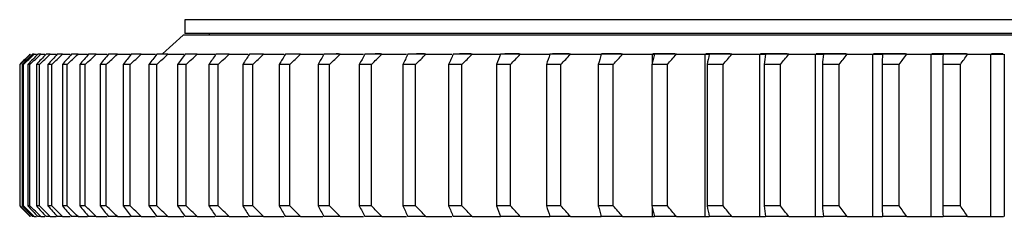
# Model space of a CAD drawing. Header units: millimetres. Extents: x -119 to 3760, y 5426 to 8682.
# Tile 3 of 12: x 595 to 880, y 7047 to 7104. Entities that reach past the tile are written whole.
import ezdxf

# ---------------------------------------------------------------- set-up
doc = ezdxf.new("R2010")
doc.units = ezdxf.units.MM
doc.header["$LTSCALE"] = 20

msp = doc.modelspace()

# ---------------------------------------------------------------- linework, layer by layer
at = {"color": 7, "linetype": 'Continuous', "lineweight": 25}
for p, q in [((642.96, 7104.08), (642.96, 7100.08)), ((1385.96, 7104.08), (642.96, 7104.08)), ((642.46, 7099.58), (636.46, 7094.18)), ((1386.46, 7099.58), (642.46, 7099.58)), ((1385.96, 7100.08), (642.96, 7100.08)), ((649.96, 7100.08), (649.96, 7099.58)), ((599.31, 7094.08), (598.79, 7094.08)), ((599.31, 7094.08), (599.99, 7094.08)), ((601.21, 7094.08), (600.34, 7094.08)), ((601.21, 7094.08), (602.4, 7094.08)), ((603.96, 7094.08), (602.75, 7094.08)), ((603.96, 7094.08), (605.66, 7094.08)), ((607.56, 7094.08), (606.01, 7094.08)), ((607.56, 7094.08), (609.77, 7094.08)), ((612.01, 7094.08), (610.12, 7094.08)), ((612.01, 7094.08), (614.72, 7094.08)), ((617.29, 7094.08), (615.07, 7094.08)), ((617.29, 7094.08), (620.49, 7094.08)), ((623.4, 7094.08), (620.84, 7094.08)), ((623.4, 7094.08), (627.08, 7094.08)), ((630.31, 7094.08), (627.43, 7094.08)), ((630.31, 7094.08), (634.47, 7094.08)), ((638.03, 7094.08), (634.82, 7094.08)), ((638.03, 7094.08), (642.65, 7094.08)), ((642.96, 7094.18), (642.96, 7094.08)), ((646.52, 7094.08), (643, 7094.08)), ((646.52, 7094.08), (651.6, 7094.08)), ((655.77, 7094.08), (651.95, 7094.08)), ((655.77, 7094.08), (661.3, 7094.08)), ((665.77, 7094.08), (661.65, 7094.08)), ((676.49, 7094.08), (672.09, 7094.08)), ((687.91, 7094.08), (683.23, 7094.08)), ((687.48, 7094.18), (686.76, 7094.18)), ((700.01, 7094.08), (695.05, 7094.08)), ((699.58, 7094.18), (698.06, 7094.18)), ((712.76, 7094.08), (707.55, 7094.08)), ((712.35, 7094.18), (710.04, 7094.18)), ((726.14, 7094.08), (720.67, 7094.08)), ((725.75, 7094.18), (722.54, 7094.18)), ((740.11, 7094.08), (734.41, 7094.08)), ((739.77, 7094.18), (735.67, 7094.18)), ((754.65, 7094.08), (748.72, 7094.08)), ((754.27, 7094.18), (749.4, 7094.18)), ((763.47, 7094.08), (763.47, 7093.7)), ((763.47, 7094.08), (763.59, 7094.08)), ((769.73, 7094.08), (763.59, 7094.08)), ((769.32, 7094.18), (763.69, 7094.18)), ((778.29, 7094.08), (778.29, 7091.34)), ((778.29, 7094.08), (778.98, 7094.08)), ((784.89, 7094.18), (778.53, 7094.18)), ((785.32, 7094.08), (778.98, 7094.08)), ((793.6, 7094.08), (793.6, 7047.08)), ((793.6, 7094.08), (794.85, 7094.08)), ((800.95, 7094.18), (793.88, 7094.18)), ((801.38, 7094.08), (794.85, 7094.08)), ((809.36, 7094.08), (809.36, 7047.08)), ((809.36, 7094.08), (811.18, 7094.08)), ((817.46, 7094.18), (809.68, 7094.18)), ((817.88, 7094.08), (811.18, 7094.08)), ((825.55, 7094.08), (825.55, 7047.08)), ((825.55, 7094.08), (827.93, 7094.08)), ((834.4, 7094.18), (825.83, 7094.18)), ((834.79, 7094.08), (827.93, 7094.08)), ((842.13, 7094.08), (842.13, 7047.08)), ((842.13, 7094.08), (845.07, 7094.08)), ((851.72, 7094.18), (842.39, 7094.18)), ((852.08, 7094.08), (845.07, 7094.08)), ((859.07, 7094.08), (859.07, 7047.08)), ((859.07, 7094.08), (862.56, 7094.08)), ((869.34, 7094.18), (859.33, 7094.18)), ((869.7, 7094.08), (862.56, 7094.08)), ((876.32, 7094.08), (876.32, 7047.08)), ((876.32, 7094.08), (880.1, 7094.08)), ((879.88, 7094.18), (876.61, 7094.18)), ((880.27, 7094.08), (880.27, 7047.08)), ((595.24, 7091.08), (595.12, 7091.08)), ((595.12, 7091.08), (595.12, 7050.08)), ((595.24, 7050.08), (595.24, 7091.08)), ((596.23, 7091.08), (595.86, 7091.08)), ((595.86, 7091.08), (595.86, 7050.08)), ((596.23, 7050.08), (596.23, 7091.08)), ((598.09, 7091.08), (597.48, 7091.08)), ((597.48, 7091.08), (597.48, 7050.08)), ((598.09, 7050.08), (598.09, 7091.08)), ((600.81, 7091.08), (599.95, 7091.08)), ((599.95, 7091.08), (599.95, 7050.08)), ((600.81, 7050.08), (600.81, 7091.08)), ((604.39, 7091.08), (603.29, 7091.08)), ((603.29, 7091.08), (603.29, 7050.08)), ((604.39, 7050.08), (604.39, 7091.08)), ((608.82, 7091.08), (607.48, 7091.08)), ((607.48, 7091.08), (607.48, 7050.08)), ((608.82, 7050.08), (608.82, 7091.08)), ((614.09, 7091.08), (612.51, 7091.08)), ((612.51, 7091.08), (612.51, 7050.08)), ((614.09, 7050.08), (614.09, 7091.08)), ((620.19, 7091.08), (618.38, 7091.08)), ((618.38, 7091.08), (618.38, 7050.08)), ((620.19, 7050.08), (620.19, 7091.08)), ((625.07, 7091.08), (625.07, 7050.08)), ((627.11, 7091.08), (625.07, 7091.08)), ((627.11, 7050.08), (627.11, 7091.08)), ((634.83, 7091.08), (632.56, 7091.08)), ((632.56, 7091.08), (632.56, 7050.08)), ((634.83, 7050.08), (634.83, 7091.08)), ((643.33, 7091.08), (640.85, 7091.08)), ((640.85, 7091.08), (640.85, 7050.08)), ((643.33, 7050.08), (643.33, 7091.08)), ((652.61, 7091.08), (649.91, 7091.08)), ((649.91, 7091.08), (649.91, 7050.08)), ((652.61, 7050.08), (652.61, 7091.08)), ((659.72, 7091.08), (659.72, 7050.08)), ((662.63, 7091.08), (659.72, 7091.08)), ((662.63, 7050.08), (662.63, 7091.08)), ((670.27, 7091.08), (670.27, 7050.08)), ((673.39, 7091.08), (670.27, 7091.08)), ((673.39, 7050.08), (673.39, 7091.08)), ((684.85, 7091.08), (681.54, 7091.08)), ((681.54, 7091.08), (681.54, 7050.08)), ((684.85, 7050.08), (684.85, 7091.08)), ((697, 7091.08), (693.49, 7091.08)), ((693.49, 7091.08), (693.49, 7050.08)), ((697, 7050.08), (697, 7091.08)), ((706.11, 7091.08), (706.11, 7050.08)), ((709.8, 7091.08), (706.11, 7091.08)), ((709.8, 7050.08), (709.8, 7091.08)), ((719.37, 7091.08), (719.37, 7050.08)), ((723.23, 7091.08), (719.37, 7091.08)), ((723.23, 7050.08), (723.23, 7091.08)), ((733.24, 7091.08), (733.24, 7050.08)), ((737.27, 7091.08), (733.24, 7091.08)), ((737.27, 7050.08), (737.27, 7091.08)), ((751.88, 7091.08), (747.69, 7091.08)), ((747.69, 7091.08), (747.69, 7050.08)), ((751.88, 7050.08), (751.88, 7091.08)), ((767.04, 7091.08), (762.7, 7091.08)), ((762.7, 7091.08), (762.7, 7050.08)), ((767.04, 7050.08), (767.04, 7091.08)), ((778.23, 7091.08), (778.23, 7050.08)), ((782.71, 7091.08), (778.23, 7091.08)), ((782.71, 7050.08), (782.71, 7091.08)), ((794.24, 7091.08), (794.24, 7050.08)), ((798.86, 7091.08), (794.24, 7091.08)), ((798.86, 7050.08), (798.86, 7091.08)), ((810.72, 7091.08), (810.72, 7050.08)), ((815.46, 7091.08), (810.72, 7091.08)), ((815.46, 7050.08), (815.46, 7091.08)), ((832.47, 7091.08), (827.61, 7091.08)), ((827.61, 7091.08), (827.61, 7050.08)), ((832.47, 7050.08), (832.47, 7091.08)), ((844.9, 7091.08), (844.9, 7050.08)), ((849.85, 7091.08), (844.9, 7091.08)), ((849.85, 7050.08), (849.85, 7091.08)), ((867.58, 7091.08), (862.53, 7091.08)), ((862.53, 7091.08), (862.53, 7050.08)), ((867.58, 7050.08), (867.58, 7091.08)), ((595.24, 7050.08), (595.12, 7050.08)), ((596.23, 7050.08), (595.86, 7050.08)), ((598.09, 7050.08), (597.48, 7050.08)), ((600.81, 7050.08), (599.95, 7050.08)), ((604.39, 7050.08), (603.29, 7050.08)), ((608.82, 7050.08), (607.48, 7050.08)), ((614.09, 7050.08), (612.51, 7050.08)), ((620.19, 7050.08), (618.38, 7050.08)), ((627.11, 7050.08), (625.07, 7050.08)), ((634.83, 7050.08), (632.56, 7050.08)), ((643.33, 7050.08), (640.85, 7050.08)), ((652.61, 7050.08), (649.91, 7050.08)), ((662.63, 7050.08), (659.72, 7050.08)), ((673.39, 7050.08), (670.27, 7050.08)), ((684.85, 7050.08), (681.54, 7050.08)), ((697, 7050.08), (693.49, 7050.08)), ((709.8, 7050.08), (706.11, 7050.08)), ((723.23, 7050.08), (719.37, 7050.08)), ((737.27, 7050.08), (733.24, 7050.08)), ((751.88, 7050.08), (747.69, 7050.08)), ((767.04, 7050.08), (762.7, 7050.08)), ((763.47, 7047.47), (763.47, 7047.08)), ((782.71, 7050.08), (778.23, 7050.08)), ((778.29, 7049.83), (778.29, 7047.08)), ((798.86, 7050.08), (794.24, 7050.08)), ((815.46, 7050.08), (810.72, 7050.08)), ((832.47, 7050.08), (827.61, 7050.08)), ((849.85, 7050.08), (844.9, 7050.08)), ((867.58, 7050.08), (862.53, 7050.08)), ((599.31, 7047.08), (598.79, 7047.08)), ((599.31, 7047.08), (599.99, 7047.08)), ((601.21, 7047.08), (600.34, 7047.08)), ((601.21, 7047.08), (602.4, 7047.08)), ((603.96, 7047.08), (602.75, 7047.08)), ((603.96, 7047.08), (605.66, 7047.08)), ((607.56, 7047.08), (606.01, 7047.08)), ((607.56, 7047.08), (609.77, 7047.08)), ((612.01, 7047.08), (610.12, 7047.08)), ((612.01, 7047.08), (614.72, 7047.08)), ((617.29, 7047.08), (615.07, 7047.08)), ((617.29, 7047.08), (620.49, 7047.08)), ((623.4, 7047.08), (620.84, 7047.08)), ((623.4, 7047.08), (627.08, 7047.08)), ((630.31, 7047.08), (627.43, 7047.08)), ((630.31, 7047.08), (634.47, 7047.08)), ((638.03, 7047.08), (634.82, 7047.08)), ((638.03, 7047.08), (642.65, 7047.08)), ((646.52, 7047.08), (643, 7047.08)), ((646.52, 7047.08), (651.6, 7047.08)), ((655.77, 7047.08), (651.95, 7047.08)), ((655.77, 7047.08), (661.3, 7047.08)), ((665.77, 7047.08), (661.65, 7047.08)), ((676.49, 7047.08), (672.09, 7047.08)), ((687.91, 7047.08), (683.23, 7047.08)), ((700.01, 7047.08), (695.05, 7047.08)), ((712.76, 7047.08), (707.55, 7047.08)), ((726.14, 7047.08), (720.67, 7047.08)), ((740.11, 7047.08), (734.41, 7047.08)), ((754.65, 7047.08), (748.72, 7047.08)), ((763.47, 7047.08), (763.59, 7047.08)), ((769.73, 7047.08), (763.59, 7047.08)), ((778.29, 7047.08), (778.98, 7047.08)), ((785.32, 7047.08), (778.98, 7047.08)), ((793.6, 7047.08), (794.85, 7047.08)), ((801.38, 7047.08), (794.85, 7047.08)), ((809.36, 7047.08), (811.18, 7047.08)), ((817.88, 7047.08), (811.18, 7047.08)), ((825.55, 7047.08), (827.93, 7047.08)), ((834.79, 7047.08), (827.93, 7047.08)), ((842.13, 7047.08), (845.07, 7047.08)), ((852.08, 7047.08), (845.07, 7047.08)), ((859.07, 7047.08), (862.56, 7047.08)), ((869.7, 7047.08), (862.56, 7047.08)), ((876.32, 7047.08), (880.1, 7047.08))]:
    msp.add_line(p, q, dxfattribs=at)
for points in [[(598.1, 7094.08), (597.1, 7093.08), (596.11, 7092.08), (595.12, 7091.08)], [(595.24, 7091.08), (596.25, 7092.08), (597.26, 7093.08), (598.27, 7094.08)], [(598.79, 7094.08), (597.81, 7093.08), (596.84, 7092.08), (595.86, 7091.08)], [(596.23, 7091.08), (597.26, 7092.08), (598.28, 7093.08), (599.31, 7094.08)], [(600.34, 7094.08), (599.38, 7093.08), (598.43, 7092.08), (597.48, 7091.08)], [(598.09, 7091.08), (599.13, 7092.08), (600.17, 7093.08), (601.21, 7094.08)], [(602.75, 7094.08), (601.81, 7093.08), (600.88, 7092.08), (599.95, 7091.08)], [(600.81, 7091.08), (601.86, 7092.08), (602.91, 7093.08), (603.96, 7094.08)], [(606.01, 7094.08), (605.1, 7093.08), (604.19, 7092.08), (603.29, 7091.08)], [(604.39, 7091.08), (605.45, 7092.08), (606.51, 7093.08), (607.56, 7094.08)], [(610.12, 7094.08), (609.24, 7093.08), (608.36, 7092.08), (607.48, 7091.08)], [(608.82, 7091.08), (609.88, 7092.08), (610.95, 7093.08), (612.01, 7094.08)], [(615.07, 7094.08), (614.21, 7093.08), (613.36, 7092.08), (612.51, 7091.08)], [(614.09, 7091.08), (615.16, 7092.08), (616.23, 7093.08), (617.29, 7094.08)], [(620.84, 7094.08), (620.02, 7093.08), (619.2, 7092.08), (618.38, 7091.08)], [(620.19, 7091.08), (621.26, 7092.08), (622.33, 7093.08), (623.4, 7094.08)], [(627.43, 7094.08), (626.64, 7093.08), (625.85, 7092.08), (625.07, 7091.08)], [(627.11, 7091.08), (628.18, 7092.08), (629.25, 7093.08), (630.31, 7094.08)], [(634.82, 7094.08), (634.06, 7093.08), (633.31, 7092.08), (632.56, 7091.08)], [(634.83, 7091.08), (635.89, 7092.08), (636.96, 7093.08), (638.03, 7094.08)], [(643, 7094.08), (642.28, 7093.08), (641.56, 7092.08), (640.85, 7091.08)], [(643.33, 7091.08), (644.4, 7092.08), (645.46, 7093.08), (646.52, 7094.08)], [(651.95, 7094.08), (651.26, 7093.08), (650.58, 7092.08), (649.91, 7091.08)], [(652.61, 7091.08), (653.67, 7092.08), (654.72, 7093.08), (655.77, 7094.08)], [(661.65, 7094.08), (661, 7093.08), (660.36, 7092.08), (659.72, 7091.08)], [(662.63, 7091.08), (663.68, 7092.08), (664.73, 7093.08), (665.77, 7094.08)], [(672.09, 7094.08), (671.47, 7093.08), (670.87, 7092.08), (670.27, 7091.08)], [(673.39, 7091.08), (674.43, 7092.08), (675.46, 7093.08), (676.49, 7094.08)], [(683.23, 7094.08), (682.66, 7093.08), (682.09, 7092.08), (681.54, 7091.08)], [(684.85, 7091.08), (685.88, 7092.08), (686.9, 7093.08), (687.91, 7094.08)], [(695.05, 7094.08), (694.53, 7093.08), (694.01, 7092.08), (693.49, 7091.08)], [(697, 7091.08), (698, 7092.08), (699.01, 7093.08), (700.01, 7094.08)], [(707.55, 7094.08), (707.06, 7093.08), (706.58, 7092.08), (706.11, 7091.08)], [(709.8, 7091.08), (710.79, 7092.08), (711.78, 7093.08), (712.76, 7094.08)], [(720.67, 7094.08), (720.23, 7093.08), (719.8, 7092.08), (719.37, 7091.08)], [(723.23, 7091.08), (724.21, 7092.08), (725.17, 7093.08), (726.14, 7094.08)], [(734.41, 7094.08), (734.01, 7093.08), (733.62, 7092.08), (733.24, 7091.08)], [(737.27, 7091.08), (738.22, 7092.08), (739.17, 7093.08), (740.11, 7094.08)], [(748.72, 7094.08), (748.37, 7093.08), (748.03, 7092.08), (747.69, 7091.08)], [(751.88, 7091.08), (752.81, 7092.08), (753.73, 7093.08), (754.65, 7094.08)], [(754.65, 7094.08), (757.64, 7094.08), (760.58, 7094.08), (763.47, 7094.08)], [(763.59, 7094.08), (763.28, 7093.08), (762.99, 7092.08), (762.7, 7091.08)], [(767.04, 7091.08), (767.94, 7092.08), (768.84, 7093.08), (769.73, 7094.08)], [(769.73, 7094.08), (772.64, 7094.08), (775.49, 7094.08), (778.29, 7094.08)], [(778.98, 7094.08), (778.72, 7093.08), (778.47, 7092.08), (778.23, 7091.08)], [(782.71, 7091.08), (783.59, 7092.08), (784.45, 7093.08), (785.32, 7094.08)], [(785.32, 7094.08), (788.13, 7094.08), (790.89, 7094.08), (793.6, 7094.08)], [(794.85, 7094.08), (794.64, 7093.08), (794.44, 7092.08), (794.24, 7091.08)], [(798.86, 7091.08), (799.71, 7092.08), (800.55, 7093.08), (801.38, 7094.08)], [(801.38, 7094.08), (804.1, 7094.08), (806.76, 7094.08), (809.36, 7094.08)], [(811.18, 7094.08), (811.02, 7093.08), (810.86, 7092.08), (810.72, 7091.08)], [(815.46, 7091.08), (816.27, 7092.08), (817.08, 7093.08), (817.88, 7094.08)], [(817.88, 7094.08), (820.5, 7094.08), (823.06, 7094.08), (825.55, 7094.08)], [(827.93, 7094.08), (827.82, 7093.08), (827.71, 7092.08), (827.61, 7091.08)], [(832.47, 7091.08), (833.25, 7092.08), (834.03, 7093.08), (834.79, 7094.08)], [(834.79, 7094.08), (837.3, 7094.08), (839.75, 7094.08), (842.13, 7094.08)], [(845.07, 7094.08), (845, 7093.08), (844.95, 7092.08), (844.9, 7091.08)], [(849.85, 7091.08), (850.6, 7092.08), (851.34, 7093.08), (852.08, 7094.08)], [(852.08, 7094.08), (854.47, 7094.08), (856.8, 7094.08), (859.07, 7094.08)], [(862.56, 7094.08), (862.54, 7093.08), (862.53, 7092.08), (862.53, 7091.08)], [(867.58, 7091.08), (868.29, 7092.08), (869, 7093.08), (869.7, 7094.08)], [(869.7, 7094.08), (871.98, 7094.08), (874.19, 7094.08), (876.32, 7094.08)], [(595.12, 7050.08), (596.11, 7049.09), (597.1, 7048.09), (598.1, 7047.08)], [(598.27, 7047.08), (597.26, 7048.09), (596.25, 7049.09), (595.24, 7050.08)], [(595.86, 7050.08), (596.84, 7049.09), (597.81, 7048.09), (598.79, 7047.08)], [(599.31, 7047.08), (598.28, 7048.09), (597.26, 7049.09), (596.23, 7050.08)], [(597.48, 7050.08), (598.43, 7049.09), (599.38, 7048.09), (600.34, 7047.08)], [(601.21, 7047.08), (600.17, 7048.09), (599.13, 7049.09), (598.09, 7050.08)], [(599.95, 7050.08), (600.88, 7049.09), (601.81, 7048.09), (602.75, 7047.08)], [(603.96, 7047.08), (602.91, 7048.09), (601.86, 7049.09), (600.81, 7050.08)], [(603.29, 7050.08), (604.19, 7049.09), (605.1, 7048.09), (606.01, 7047.08)], [(607.56, 7047.08), (606.51, 7048.09), (605.45, 7049.09), (604.39, 7050.08)], [(607.48, 7050.08), (608.36, 7049.09), (609.24, 7048.09), (610.12, 7047.08)], [(612.01, 7047.08), (610.95, 7048.09), (609.88, 7049.09), (608.82, 7050.08)], [(612.51, 7050.08), (613.36, 7049.09), (614.21, 7048.09), (615.07, 7047.08)], [(617.29, 7047.08), (616.23, 7048.09), (615.16, 7049.09), (614.09, 7050.08)], [(618.38, 7050.08), (619.2, 7049.09), (620.02, 7048.09), (620.84, 7047.08)], [(623.4, 7047.08), (622.33, 7048.09), (621.26, 7049.09), (620.19, 7050.08)], [(625.07, 7050.08), (625.85, 7049.09), (626.64, 7048.09), (627.43, 7047.08)], [(630.31, 7047.08), (629.25, 7048.09), (628.18, 7049.09), (627.11, 7050.08)], [(632.56, 7050.08), (633.31, 7049.09), (634.06, 7048.09), (634.82, 7047.08)], [(638.03, 7047.08), (636.96, 7048.09), (635.89, 7049.09), (634.83, 7050.08)], [(640.85, 7050.08), (641.56, 7049.09), (642.28, 7048.09), (643, 7047.08)], [(646.52, 7047.08), (645.46, 7048.09), (644.4, 7049.09), (643.33, 7050.08)], [(649.91, 7050.08), (650.58, 7049.09), (651.26, 7048.09), (651.95, 7047.08)], [(655.77, 7047.08), (654.72, 7048.09), (653.67, 7049.09), (652.61, 7050.08)], [(659.72, 7050.08), (660.36, 7049.09), (661, 7048.09), (661.65, 7047.08)], [(665.77, 7047.08), (664.73, 7048.09), (663.68, 7049.09), (662.63, 7050.08)], [(670.27, 7050.08), (670.87, 7049.09), (671.47, 7048.09), (672.09, 7047.08)], [(676.49, 7047.08), (675.46, 7048.09), (674.43, 7049.09), (673.39, 7050.08)], [(681.54, 7050.08), (682.09, 7049.09), (682.66, 7048.09), (683.23, 7047.08)], [(687.91, 7047.08), (686.9, 7048.09), (685.88, 7049.09), (684.85, 7050.08)], [(693.49, 7050.08), (694.01, 7049.09), (694.53, 7048.09), (695.05, 7047.08)], [(700.01, 7047.08), (699.01, 7048.09), (698, 7049.09), (697, 7050.08)], [(706.11, 7050.08), (706.58, 7049.09), (707.06, 7048.09), (707.55, 7047.08)], [(712.76, 7047.08), (711.78, 7048.09), (710.79, 7049.09), (709.8, 7050.08)], [(719.37, 7050.08), (719.8, 7049.09), (720.23, 7048.09), (720.67, 7047.08)], [(726.14, 7047.08), (725.17, 7048.09), (724.21, 7049.09), (723.23, 7050.08)], [(733.24, 7050.08), (733.62, 7049.09), (734.01, 7048.09), (734.41, 7047.08)], [(740.11, 7047.08), (739.17, 7048.09), (738.22, 7049.09), (737.27, 7050.08)], [(747.69, 7050.08), (748.03, 7049.09), (748.37, 7048.09), (748.72, 7047.08)], [(754.65, 7047.08), (753.73, 7048.09), (752.81, 7049.09), (751.88, 7050.08)], [(762.7, 7050.08), (762.99, 7049.09), (763.28, 7048.09), (763.59, 7047.08)], [(769.73, 7047.08), (768.84, 7048.09), (767.94, 7049.09), (767.04, 7050.08)], [(778.23, 7050.08), (778.47, 7049.09), (778.72, 7048.09), (778.98, 7047.08)], [(785.32, 7047.08), (784.45, 7048.09), (783.59, 7049.09), (782.71, 7050.08)], [(794.24, 7050.08), (794.44, 7049.09), (794.64, 7048.09), (794.85, 7047.08)], [(801.38, 7047.08), (800.55, 7048.09), (799.71, 7049.09), (798.86, 7050.08)], [(810.72, 7050.08), (810.86, 7049.09), (811.02, 7048.09), (811.18, 7047.08)], [(817.88, 7047.08), (817.08, 7048.09), (816.27, 7049.09), (815.46, 7050.08)], [(827.61, 7050.08), (827.71, 7049.09), (827.82, 7048.09), (827.93, 7047.08)], [(834.79, 7047.08), (834.03, 7048.09), (833.25, 7049.09), (832.47, 7050.08)], [(844.9, 7050.08), (844.95, 7049.09), (845, 7048.09), (845.07, 7047.08)], [(852.08, 7047.08), (851.34, 7048.09), (850.6, 7049.09), (849.85, 7050.08)], [(862.53, 7050.08), (862.53, 7049.09), (862.54, 7048.09), (862.56, 7047.08)], [(869.7, 7047.08), (869, 7048.09), (868.29, 7049.09), (867.58, 7050.08)], [(754.65, 7047.08), (757.64, 7047.08), (760.58, 7047.08), (763.47, 7047.08)], [(769.73, 7047.08), (772.64, 7047.08), (775.49, 7047.08), (778.29, 7047.08)], [(785.32, 7047.08), (788.13, 7047.08), (790.89, 7047.08), (793.6, 7047.08)], [(801.38, 7047.08), (804.1, 7047.08), (806.76, 7047.08), (809.36, 7047.08)], [(817.88, 7047.08), (820.5, 7047.08), (823.06, 7047.08), (825.55, 7047.08)], [(834.79, 7047.08), (837.3, 7047.08), (839.75, 7047.08), (842.13, 7047.08)], [(852.08, 7047.08), (854.47, 7047.08), (856.8, 7047.08), (859.07, 7047.08)], [(869.7, 7047.08), (871.98, 7047.08), (874.19, 7047.08), (876.32, 7047.08)]]:
    msp.add_open_spline(points, degree=3, dxfattribs=at)
for points, knots in [([(665.77, 7094.08), (667.67, 7094.08), (669.67, 7094.08), (671.64, 7094.08), (671.74, 7094.08)], [0, 0, 0, 0, 0.9540854, 1, 1, 1, 1]), ([(676.49, 7094.08), (678.37, 7094.08), (680.51, 7094.08), (682.62, 7094.08), (682.88, 7094.08)], [0, 0, 0, 0, 0.879996, 1, 1, 1, 1]), ([(687.91, 7094.08), (689.77, 7094.08), (692.04, 7094.08), (694.29, 7094.08), (694.7, 7094.08)], [0, 0, 0, 0, 0.8149559, 1, 1, 1, 1]), ([(700.01, 7094.08), (701.84, 7094.08), (704.25, 7094.08), (706.62, 7094.08), (707.2, 7094.08)], [0, 0, 0, 0, 0.7571728, 1, 1, 1, 1]), ([(712.76, 7094.08), (714.55, 7094.08), (717.09, 7094.08), (719.59, 7094.08), (720.32, 7094.08)], [0, 0, 0, 0, 0.705289, 1, 1, 1, 1]), ([(726.14, 7094.08), (727.89, 7094.08), (730.67, 7094.08), (733.4, 7094.08), (734.41, 7094.08)], [0, 0, 0, 0, 0.630165, 1, 1, 1, 1]), ([(740.11, 7094.08), (741.82, 7094.08), (744.72, 7094.08), (747.56, 7094.08), (748.72, 7094.08)], [0, 0, 0, 0, 0.59003, 1, 1, 1, 1]), ([(665.77, 7047.08), (667.67, 7047.08), (669.67, 7047.08), (671.64, 7047.08), (671.74, 7047.08)], [0, 0, 0, 0, 0.954085, 1, 1, 1, 1]), ([(676.49, 7047.08), (678.37, 7047.08), (680.51, 7047.08), (682.62, 7047.08), (682.88, 7047.08)], [0, 0, 0, 0, 0.879996, 1, 1, 1, 1]), ([(687.91, 7047.08), (689.77, 7047.08), (692.04, 7047.08), (694.29, 7047.08), (694.7, 7047.08)], [0, 0, 0, 0, 0.814956, 1, 1, 1, 1]), ([(700.01, 7047.08), (701.84, 7047.08), (704.25, 7047.08), (706.62, 7047.08), (707.2, 7047.08)], [0, 0, 0, 0, 0.7571728, 1, 1, 1, 1]), ([(712.76, 7047.08), (714.55, 7047.08), (717.09, 7047.08), (719.59, 7047.08), (720.32, 7047.08)], [0, 0, 0, 0, 0.705289, 1, 1, 1, 1]), ([(726.14, 7047.08), (727.89, 7047.08), (730.67, 7047.08), (733.4, 7047.08), (734.41, 7047.08)], [0, 0, 0, 0, 0.630165, 1, 1, 1, 1]), ([(740.11, 7047.08), (741.82, 7047.08), (744.72, 7047.08), (747.56, 7047.08), (748.72, 7047.08)], [0, 0, 0, 0, 0.59003, 1, 1, 1, 1])]:
    msp.add_open_spline(points, degree=3, knots=knots, dxfattribs=at)

doc.saveas('drawing.dxf')
